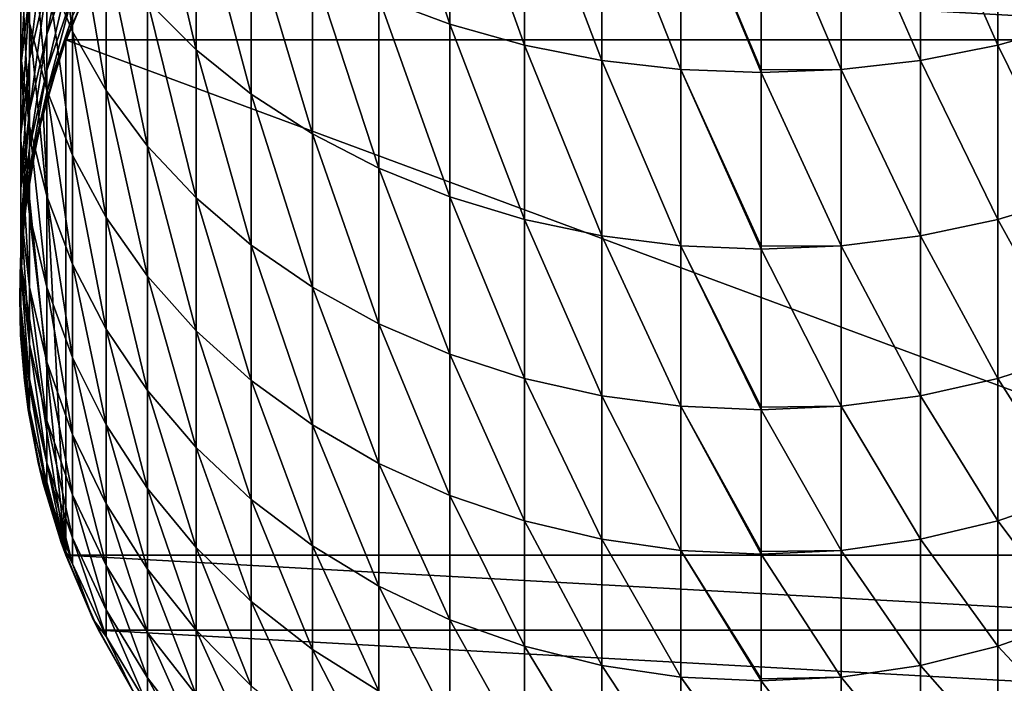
# Model space of a CAD drawing. Header units: metres. Extents: x -82 to 82, y -313 to 40.
# Tile 2 of 256: x -13 to 4, y -307 to -295. Entities that reach past the tile are written whole.
import ezdxf

# ---------------------------------------------------------------- set-up
doc = ezdxf.new("R2010")
doc.units = ezdxf.units.M
doc.layers.add('solid_505278_SW0001_CCC', color=7, linetype='CONTINUOUS')

msp = doc.modelspace()

# ---------------------------------------------------------------- linework, layer by layer
at = {"layer": 'solid_505278_SW0001_CCC'}
for points in [[(-5.458558, -295.220123, 291.120819), (-5.458558, -291.945374, 294.154877), (-6.7022, -291.516602, 293.653992)], [(-6.7022, -294.753357, 290.655121), (-5.458558, -295.220123, 291.120819), (-6.7022, -291.516602, 293.653992)], [(-12.076697, -295.34787, 280.230377), (-12.076697, -292.92804, 283.308105), (-12.52615, -291.912628, 282.443085)], [(-12.52615, -294.26767, 279.447754), (-12.076697, -295.34787, 280.230377), (-12.52615, -291.912628, 282.443085)], [(-12.828745, -295.207031, 275.560089), (-12.828745, -293.154419, 278.641205), (-12.980934, -292.02124, 277.82019)], [(-12.980934, -294.012848, 274.830627), (-12.828745, -295.207031, 275.560089), (-12.980934, -292.02124, 277.82019)], [(-9.908107, -295.671661, 285.645416), (-9.908107, -292.825531, 288.731873), (-10.759957, -292.032227, 287.94043)], [(-10.759957, -294.818634, 284.918732), (-9.908107, -295.671661, 285.645416), (-10.759957, -292.032227, 287.94043)], [(-4.15092, -295.588959, 291.48877), (-4.15092, -292.28418, 294.55069), (-5.458558, -291.945374, 294.154877)], [(-5.458558, -295.220123, 291.120819), (-4.15092, -295.588959, 291.48877), (-5.458558, -291.945374, 294.154877)], [(5.458558, -295.220123, 291.120819), (5.458558, -291.945374, 294.154877), (4.15092, -292.28418, 294.55069)], [(-2.794616, -295.85556, 291.754761), (-2.794616, -292.529053, 294.836761), (-4.15092, -292.28418, 294.55069)], [(-4.15092, -295.588959, 291.48877), (-2.794616, -295.85556, 291.754761), (-4.15092, -292.28418, 294.55069)], [(4.15092, -295.588959, 291.48877), (4.15092, -292.28418, 294.55069), (2.794616, -292.529053, 294.836761)], [(4.15092, -295.588959, 291.48877), (5.458558, -295.220123, 291.120819), (4.15092, -292.28418, 294.55069)], [(-1.405547, -296.016754, 291.915588), (-1.405547, -292.677155, 295.009766), (-2.794616, -292.529053, 294.836761)], [(-2.794616, -295.85556, 291.754761), (-1.405547, -296.016754, 291.915588), (-2.794616, -292.529053, 294.836761)], [(2.794616, -295.85556, 291.754761), (2.794616, -292.529053, 294.836761), (1.405547, -292.677155, 295.009766)], [(2.794616, -295.85556, 291.754761), (4.15092, -295.588959, 291.48877), (2.794616, -292.529053, 294.836761)], [(0, -296.02243, 292.017761), (0, -292.726685, 295.067657), (-1.405547, -292.677155, 295.009766)], [(0, -296.070709, 291.969421), (0, -296.02243, 292.017761), (-1.405547, -292.677155, 295.009766)], [(-1.405547, -296.016754, 291.915588), (0, -296.070709, 291.969421), (-1.405547, -292.677155, 295.009766)], [(1.405547, -296.016754, 291.915588), (1.405547, -292.677155, 295.009766), (0, -292.726685, 295.067657)], [(1.405547, -296.016754, 291.915588), (0, -292.726685, 295.067657), (0, -296.02243, 292.017761)], [(1.405547, -296.016754, 291.915588), (2.794616, -295.85556, 291.754761), (1.405547, -292.677155, 295.009766)], [(-12.980934, -295.76355, 271.693878), (-12.980934, -294.012848, 274.830627), (-12.980934, -292.811646, 274.096832)], [(-12.980934, -294.508392, 271.056702), (-12.980934, -295.76355, 271.693878), (-12.980934, -292.811646, 274.096832)], [(-11.485657, -296.382416, 280.979889), (-11.485657, -293.900513, 284.136566), (-12.076697, -292.92804, 283.308105)], [(-12.076697, -295.34787, 280.230377), (-11.485657, -296.382416, 280.979889), (-12.076697, -292.92804, 283.308105)], [(-8.940093, -296.449554, 286.308136), (-8.940093, -293.549011, 289.453613), (-9.908107, -292.825531, 288.731873)], [(-9.908107, -295.671661, 285.645416), (-8.940093, -296.449554, 286.308136), (-9.908107, -292.825531, 288.731873)], [(-12.980934, -295.961151, 267.89267), (-12.980934, -294.508392, 271.056702), (-12.828745, -293.26062, 270.423248)], [(-12.828745, -294.66748, 267.359192), (-12.980934, -295.961151, 267.89267), (-12.828745, -293.26062, 270.423248)], [(-12.52615, -296.380188, 276.276703), (-12.52615, -294.26767, 279.447754), (-12.828745, -293.154419, 278.641205)], [(-12.828745, -295.207031, 275.560089), (-12.52615, -296.380188, 276.276703), (-12.828745, -293.154419, 278.641205)], [(-12.52615, -295.401794, 260.628937), (-12.52615, -294.52124, 263.771454), (-12.076697, -293.251923, 263.361328)], [(-12.076697, -294.104187, 260.319763), (-12.52615, -295.401794, 260.628937), (-12.076697, -293.251923, 263.361328)], [(-12.828745, -295.829346, 264.194092), (-12.828745, -294.66748, 267.359192), (-12.52615, -293.396606, 266.835114)], [(-12.52615, -294.52124, 263.771454), (-12.828745, -295.829346, 264.194092), (-12.52615, -293.396606, 266.835114)], [(-7.867265, -297.14325, 286.899078), (-7.867265, -294.194122, 290.097229), (-8.940093, -293.549011, 289.453613)], [(-8.940093, -296.449554, 286.308136), (-7.867265, -297.14325, 286.899078), (-8.940093, -293.549011, 289.453613)], [(-10.759957, -297.359131, 281.687531), (-10.759957, -294.818634, 284.918732), (-11.485657, -293.900513, 284.136566)], [(-11.485657, -296.382416, 280.979889), (-10.759957, -297.359131, 281.687531), (-11.485657, -293.900513, 284.136566)], [(-12.828745, -297.011322, 272.327301), (-12.828745, -295.207031, 275.560089), (-12.980934, -294.012848, 274.830627)], [(-12.980934, -295.76355, 271.693878), (-12.828745, -297.011322, 272.327301), (-12.980934, -294.012848, 274.830627)], [(-12.52615, -296.032837, 257.426971), (-12.52615, -295.401794, 260.628937), (-12.076697, -294.104187, 260.319763)], [(-12.076697, -294.714935, 257.220673), (-12.52615, -296.032837, 257.426971), (-12.076697, -294.104187, 260.319763)], [(-12.076697, -297.518524, 276.972076), (-12.076697, -295.34787, 280.230377), (-12.52615, -294.26767, 279.447754)], [(-12.52615, -296.380188, 276.276703), (-12.076697, -297.518524, 276.972076), (-12.52615, -294.26767, 279.447754)], [(-11.619502, -294.180389, 216.305557), (-12.191882, -295.49826, 216.305557), (-11.712595, -294.369751, 251.005554)], [(12.191882, -295.49826, 216.305557), (-12.191882, -295.49826, 216.305557), (-11.619502, -294.180389, 216.305557)], [(12.191882, -295.49826, 216.305557), (-11.619502, -294.180389, 216.305557), (11.619502, -294.180389, 216.305557)], [(-6.7022, -297.744568, 287.411346), (-6.7022, -294.753357, 290.655121), (-7.867265, -294.194122, 290.097229)], [(-7.867265, -297.14325, 286.899078), (-6.7022, -297.744568, 287.411346), (-7.867265, -294.194122, 290.097229)], [(-12.980934, -297.262482, 268.429291), (-12.980934, -295.76355, 271.693878), (-12.980934, -294.508392, 271.056702)], [(-12.980934, -295.961151, 267.89267), (-12.980934, -297.262482, 268.429291), (-12.980934, -294.508392, 271.056702)], [(-11.712595, -294.369751, 251.005554), (-12.270483, -295.716614, 251.005554), (-12.076697, -295.080414, 254.08316)], [(-12.191882, -295.49826, 223.305557), (-12.270483, -295.716614, 251.005554), (-11.712595, -294.369751, 251.005554)], [(-12.191882, -295.49826, 216.305557), (-12.191882, -295.49826, 223.305557), (-11.712595, -294.369751, 251.005554)], [(-12.980934, -297.16095, 264.624329), (-12.980934, -295.961151, 267.89267), (-12.828745, -294.66748, 267.359192)], [(-12.828745, -295.829346, 264.194092), (-12.980934, -297.16095, 264.624329), (-12.828745, -294.66748, 267.359192)], [(-12.828745, -296.739075, 260.94754), (-12.828745, -295.829346, 264.194092), (-12.52615, -294.52124, 263.771454)], [(-12.52615, -295.401794, 260.628937), (-12.828745, -296.739075, 260.94754), (-12.52615, -294.52124, 263.771454)], [(-12.52615, -296.410431, 254.185318), (-12.52615, -296.032837, 257.426971), (-12.076697, -294.714935, 257.220673)], [(-12.076697, -295.080414, 254.08316), (-12.52615, -296.410431, 254.185318), (-12.076697, -294.714935, 257.220673)], [(-9.908107, -298.266602, 282.344971), (-9.908107, -295.671661, 285.645416), (-10.759957, -294.818634, 284.918732)], [(-10.759957, -297.359131, 281.687531), (-9.908107, -298.266602, 282.344971), (-10.759957, -294.818634, 284.918732)], [(-5.458558, -298.24646, 287.838928), (-5.458558, -295.220123, 291.120819), (-6.7022, -294.753357, 290.655121)], [(-6.7022, -297.744568, 287.411346), (-5.458558, -298.24646, 287.838928), (-6.7022, -294.753357, 290.655121)], [(-12.52615, -298.237122, 272.949585), (-12.52615, -296.380188, 276.276703), (-12.828745, -295.207031, 275.560089)], [(-12.828745, -297.011322, 272.327301), (-12.52615, -298.237122, 272.949585), (-12.828745, -295.207031, 275.560089)], [(-12.270483, -295.716614, 251.005554), (-12.52615, -296.410431, 254.185318), (-12.076697, -295.080414, 254.08316)], [(-11.485657, -298.608734, 277.638031), (-11.485657, -296.382416, 280.979889), (-12.076697, -295.34787, 280.230377)], [(-12.076697, -297.518524, 276.972076), (-11.485657, -298.608734, 277.638031), (-12.076697, -295.34787, 280.230377)], [(-4.15092, -298.643066, 288.176788), (-4.15092, -295.588959, 291.48877), (-5.458558, -295.220123, 291.120819)], [(-5.458558, -298.24646, 287.838928), (-4.15092, -298.643066, 288.176788), (-5.458558, -295.220123, 291.120819)], [(5.458558, -298.24646, 287.838928), (5.458558, -295.220123, 291.120819), (4.15092, -295.588959, 291.48877)], [(-12.828745, -297.390991, 257.639557), (-12.828745, -296.739075, 260.94754), (-12.52615, -295.401794, 260.628937)], [(-12.52615, -296.032837, 257.426971), (-12.828745, -297.390991, 257.639557), (-12.52615, -295.401794, 260.628937)], [(-12.191882, -295.49826, 223.305557), (-12.585591, -296.754028, 223.305557), (-12.270483, -295.716614, 251.005554)], [(-12.191882, -295.49826, 223.305557), (-12.191882, -304.522217, 223.305557), (-12.585591, -296.754028, 223.305557)], [(-12.191882, -304.522217, 216.305557), (-12.191882, -304.522217, 223.305557), (-12.191882, -295.49826, 223.305557)], [(-12.191882, -304.522217, 216.305557), (-12.191882, -295.49826, 223.305557), (-12.191882, -295.49826, 216.305557)], [(12.191882, -304.522217, 216.305557), (-12.191882, -304.522217, 216.305557), (-12.191882, -295.49826, 216.305557)], [(12.191882, -295.49826, 216.305557), (12.191882, -304.522217, 216.305557), (-12.191882, -295.49826, 216.305557)], [(-12.270483, -295.716614, 251.005554), (-12.674063, -297.117462, 251.005554), (-12.52615, -296.410431, 254.185318)], [(-12.585591, -296.754028, 223.305557), (-12.674063, -297.117462, 251.005554), (-12.270483, -295.716614, 251.005554)], [(-8.940093, -299.094147, 282.94455), (-8.940093, -296.449554, 286.308136), (-9.908107, -295.671661, 285.645416)], [(-9.908107, -298.266602, 282.344971), (-8.940093, -299.094147, 282.94455), (-9.908107, -295.671661, 285.645416)], [(-2.794616, -298.929718, 288.42099), (-2.794616, -295.85556, 291.754761), (-4.15092, -295.588959, 291.48877)], [(-4.15092, -298.643066, 288.176788), (-2.794616, -298.929718, 288.42099), (-4.15092, -295.588959, 291.48877)], [(4.15092, -298.643066, 288.176788), (4.15092, -295.588959, 291.48877), (2.794616, -295.85556, 291.754761)], [(4.15092, -298.643066, 288.176788), (5.458558, -298.24646, 287.838928), (4.15092, -295.588959, 291.48877)], [(-12.828745, -298.556152, 268.962769), (-12.828745, -297.011322, 272.327301), (-12.980934, -295.76355, 271.693878)], [(-12.980934, -297.262482, 268.429291), (-12.828745, -298.556152, 268.962769), (-12.980934, -295.76355, 271.693878)], [(-12.980934, -298.100342, 261.271851), (-12.980934, -297.16095, 264.624329), (-12.828745, -295.829346, 264.194092)], [(-12.828745, -296.739075, 260.94754), (-12.980934, -298.100342, 261.271851), (-12.828745, -295.829346, 264.194092)], [(-1.405547, -299.103088, 288.568665), (-1.405547, -296.016754, 291.915588), (-2.794616, -295.85556, 291.754761)], [(-2.794616, -298.929718, 288.42099), (-1.405547, -299.103088, 288.568665), (-2.794616, -295.85556, 291.754761)], [(2.794616, -298.929718, 288.42099), (2.794616, -295.85556, 291.754761), (1.405547, -296.016754, 291.915588)], [(2.794616, -298.929718, 288.42099), (4.15092, -298.643066, 288.176788), (2.794616, -295.85556, 291.754761)], [(-12.980934, -298.500366, 265.057098), (-12.980934, -297.262482, 268.429291), (-12.980934, -295.961151, 267.89267)], [(-12.980934, -297.16095, 264.624329), (-12.980934, -298.500366, 265.057098), (-12.980934, -295.961151, 267.89267)], [(-12.828745, -297.781097, 254.290588), (-12.828745, -297.390991, 257.639557), (-12.52615, -296.032837, 257.426971)], [(-12.52615, -296.410431, 254.185318), (-12.828745, -297.781097, 254.290588), (-12.52615, -296.032837, 257.426971)], [(0, -299.11377, 288.673553), (0, -296.070709, 291.969421), (-1.405547, -296.016754, 291.915588)], [(0, -299.161072, 288.618103), (0, -299.11377, 288.673553), (-1.405547, -296.016754, 291.915588)], [(-1.405547, -299.103088, 288.568665), (0, -299.161072, 288.618103), (-1.405547, -296.016754, 291.915588)], [(1.405547, -296.016754, 291.915588), (0, -296.02243, 292.017761), (0, -296.070709, 291.969421)], [(1.405547, -299.103088, 288.568665), (1.405547, -296.016754, 291.915588), (0, -296.070709, 291.969421)], [(1.405547, -299.103088, 288.568665), (0, -296.070709, 291.969421), (0, -299.11377, 288.673553)], [(1.405547, -299.103088, 288.568665), (2.794616, -298.929718, 288.42099), (1.405547, -296.016754, 291.915588)], [(-12.674063, -297.117462, 251.005554), (-12.828745, -297.781097, 254.290588), (-12.52615, -296.410431, 254.185318)], [(-12.076697, -299.426575, 273.553375), (-12.076697, -297.518524, 276.972076), (-12.52615, -296.380188, 276.276703)], [(-12.52615, -298.237122, 272.949585), (-12.076697, -299.426575, 273.553375), (-12.52615, -296.380188, 276.276703)], [(-10.759957, -299.638, 278.266785), (-10.759957, -297.359131, 281.687531), (-11.485657, -296.382416, 280.979889)], [(-11.485657, -298.608734, 277.638031), (-10.759957, -299.638, 278.266785), (-11.485657, -296.382416, 280.979889)], [(-7.867265, -299.832092, 283.479187), (-7.867265, -297.14325, 286.899078), (-8.940093, -296.449554, 286.308136)], [(-8.940093, -299.094147, 282.94455), (-7.867265, -299.832092, 283.479187), (-8.940093, -296.449554, 286.308136)], [(-12.980934, -298.773529, 257.855957), (-12.980934, -298.100342, 261.271851), (-12.828745, -296.739075, 260.94754)], [(-12.828745, -297.390991, 257.639557), (-12.980934, -298.773529, 257.855957), (-12.828745, -296.739075, 260.94754)], [(-12.585591, -296.754028, 223.305557), (-12.850258, -298.042786, 223.305557), (-12.674063, -297.117462, 251.005554)], [(-12.585591, -296.754028, 223.305557), (-12.191882, -304.522217, 223.305557), (-12.850258, -298.042786, 223.305557)], [(-12.52615, -299.827026, 269.486877), (-12.52615, -298.237122, 272.949585), (-12.828745, -297.011322, 272.327301)], [(-12.828745, -298.556152, 268.962769), (-12.52615, -299.827026, 269.486877), (-12.828745, -297.011322, 272.327301)], [(-12.980934, -299.469604, 261.598083), (-12.980934, -298.500366, 265.057098), (-12.980934, -297.16095, 264.624329)], [(-12.980934, -298.100342, 261.271851), (-12.980934, -299.469604, 261.598083), (-12.980934, -297.16095, 264.624329)], [(-12.828745, -299.83197, 265.487335), (-12.828745, -298.556152, 268.962769), (-12.980934, -297.262482, 268.429291)], [(-12.980934, -298.500366, 265.057098), (-12.828745, -299.83197, 265.487335), (-12.980934, -297.262482, 268.429291)], [(-12.674063, -297.117462, 251.005554), (-12.918259, -298.554688, 251.005554), (-12.828745, -297.781097, 254.290588)], [(-12.850258, -298.042786, 223.305557), (-12.918259, -298.554688, 251.005554), (-12.674063, -297.117462, 251.005554)], [(-6.7022, -300.471771, 283.942657), (-6.7022, -297.744568, 287.411346), (-7.867265, -297.14325, 286.899078)], [(-7.867265, -299.832092, 283.479187), (-6.7022, -300.471771, 283.942657), (-7.867265, -297.14325, 286.899078)], [(-12.980934, -299.176361, 254.397751), (-12.980934, -298.773529, 257.855957), (-12.828745, -297.390991, 257.639557)], [(-12.828745, -297.781097, 254.290588), (-12.980934, -299.176361, 254.397751), (-12.828745, -297.390991, 257.639557)], [(-9.908107, -300.594299, 278.850952), (-9.908107, -298.266602, 282.344971), (-10.759957, -297.359131, 281.687531)], [(-10.759957, -299.638, 278.266785), (-9.908107, -300.594299, 278.850952), (-10.759957, -297.359131, 281.687531)], [(-11.485657, -300.565704, 274.131653), (-11.485657, -298.608734, 277.638031), (-12.076697, -297.518524, 276.972076)], [(-12.076697, -299.426575, 273.553375), (-11.485657, -300.565704, 274.131653), (-12.076697, -297.518524, 276.972076)], [(-12.918259, -298.554688, 251.005554), (-12.980934, -299.176361, 254.397751), (-12.828745, -297.781097, 254.290588)], [(-5.458558, -301.005707, 284.329498), (-5.458558, -298.24646, 287.838928), (-6.7022, -297.744568, 287.411346)], [(-6.7022, -300.471771, 283.942657), (-5.458558, -301.005707, 284.329498), (-6.7022, -297.744568, 287.411346)], [(-12.850258, -298.042786, 223.305557), (-12.983347, -299.352478, 223.305557), (-12.918259, -298.554688, 251.005554)], [(-12.850258, -298.042786, 223.305557), (-12.191882, -304.522217, 223.305557), (-12.983347, -299.352478, 223.305557)], [(-12.980934, -300.164185, 258.073669), (-12.980934, -299.469604, 261.598083), (-12.980934, -298.100342, 261.271851)], [(-12.980934, -298.773529, 257.855957), (-12.980934, -300.164185, 258.073669), (-12.980934, -298.100342, 261.271851)], [(-12.076697, -301.060211, 269.995392), (-12.076697, -299.426575, 273.553375), (-12.52615, -298.237122, 272.949585)], [(-12.52615, -299.827026, 269.486877), (-12.076697, -301.060211, 269.995392), (-12.52615, -298.237122, 272.949585)], [(-8.940093, -301.46637, 279.383667), (-8.940093, -299.094147, 282.94455), (-9.908107, -298.266602, 282.344971)], [(-9.908107, -300.594299, 278.850952), (-8.940093, -301.46637, 279.383667), (-9.908107, -298.266602, 282.344971)], [(-4.15092, -301.427612, 284.635162), (-4.15092, -298.643066, 288.176788), (-5.458558, -298.24646, 287.838928)], [(-5.458558, -301.005707, 284.329498), (-4.15092, -301.427612, 284.635162), (-5.458558, -298.24646, 287.838928)], [(5.458558, -301.005707, 284.329498), (5.458558, -298.24646, 287.838928), (4.15092, -298.643066, 288.176788)], [(-12.918259, -298.554688, 251.005554), (-13, -300.010223, 251.005554), (-12.980934, -299.176361, 254.397751)], [(-12.983347, -299.352478, 223.305557), (-13, -300.010223, 251.005554), (-12.918259, -298.554688, 251.005554)], [(-12.828745, -300.830872, 261.922424), (-12.828745, -299.83197, 265.487335), (-12.980934, -298.500366, 265.057098)], [(-12.980934, -299.469604, 261.598083), (-12.828745, -300.830872, 261.922424), (-12.980934, -298.500366, 265.057098)], [(-12.52615, -301.140076, 265.909973), (-12.52615, -299.827026, 269.486877), (-12.828745, -298.556152, 268.962769)], [(-12.828745, -299.83197, 265.487335), (-12.52615, -301.140076, 265.909973), (-12.828745, -298.556152, 268.962769)], [(-10.759957, -301.641174, 274.677643), (-10.759957, -299.638, 278.266785), (-11.485657, -298.608734, 277.638031)], [(-11.485657, -300.565704, 274.131653), (-10.759957, -301.641174, 274.677643), (-11.485657, -298.608734, 277.638031)], [(-2.794616, -301.732574, 284.85611), (-2.794616, -298.929718, 288.42099), (-4.15092, -298.643066, 288.176788)], [(-4.15092, -301.427612, 284.635162), (-2.794616, -301.732574, 284.85611), (-4.15092, -298.643066, 288.176788)], [(4.15092, -301.427612, 284.635162), (4.15092, -298.643066, 288.176788), (2.794616, -298.929718, 288.42099)], [(4.15092, -301.427612, 284.635162), (5.458558, -301.005707, 284.329498), (4.15092, -298.643066, 288.176788)], [(-12.980934, -300.579834, 254.505554), (-12.980934, -300.164185, 258.073669), (-12.980934, -298.773529, 257.855957)], [(-12.980934, -299.176361, 254.397751), (-12.980934, -300.579834, 254.505554), (-12.980934, -298.773529, 257.855957)], [(-1.405547, -301.916992, 284.989716), (-1.405547, -299.103088, 288.568665), (-2.794616, -298.929718, 288.42099)], [(-2.794616, -301.732574, 284.85611), (-1.405547, -301.916992, 284.989716), (-2.794616, -298.929718, 288.42099)], [(2.794616, -301.732574, 284.85611), (2.794616, -298.929718, 288.42099), (1.405547, -299.103088, 288.568665)], [(2.794616, -301.732574, 284.85611), (4.15092, -301.427612, 284.635162), (2.794616, -298.929718, 288.42099)], [(-13, -300.010223, 251.005554), (-12.980934, -300.579834, 254.505554), (-12.980934, -299.176361, 254.397751)], [(-7.867265, -302.244049, 279.858704), (-7.867265, -299.832092, 283.479187), (-8.940093, -299.094147, 282.94455)], [(-8.940093, -301.46637, 279.383667), (-7.867265, -302.244049, 279.858704), (-8.940093, -299.094147, 282.94455)], [(0, -301.933228, 285.097107), (0, -299.161072, 288.618103), (-1.405547, -299.103088, 288.568665)], [(0, -301.978699, 285.034424), (0, -301.933228, 285.097107), (-1.405547, -299.103088, 288.568665)], [(-1.405547, -301.916992, 284.989716), (0, -301.978699, 285.034424), (-1.405547, -299.103088, 288.568665)], [(1.405547, -299.103088, 288.568665), (0, -299.11377, 288.673553), (0, -299.161072, 288.618103)], [(1.405547, -301.916992, 284.989716), (1.405547, -299.103088, 288.568665), (0, -299.161072, 288.618103)], [(1.405547, -301.916992, 284.989716), (0, -299.161072, 288.618103), (0, -301.933228, 285.097107)], [(1.405547, -301.916992, 284.989716), (2.794616, -301.732574, 284.85611), (1.405547, -299.103088, 288.568665)], [(-12.983347, -299.352478, 223.305557), (-12.983347, -300.667999, 223.305557), (-13, -300.010223, 251.005554)], [(-12.983347, -299.352478, 223.305557), (-12.191882, -304.522217, 223.305557), (-12.983347, -300.667999, 223.305557)], [(-12.828745, -301.546722, 258.29007), (-12.828745, -300.830872, 261.922424), (-12.980934, -299.469604, 261.598083)], [(-12.980934, -300.164185, 258.073669), (-12.828745, -301.546722, 258.29007), (-12.980934, -299.469604, 261.598083)], [(-11.485657, -302.241272, 270.482422), (-11.485657, -300.565704, 274.131653), (-12.076697, -299.426575, 273.553375)], [(-12.076697, -301.060211, 269.995392), (-11.485657, -302.241272, 270.482422), (-12.076697, -299.426575, 273.553375)], [(-9.908107, -302.640411, 275.184875), (-9.908107, -300.594299, 278.850952), (-10.759957, -299.638, 278.266785)], [(-10.759957, -301.641174, 274.677643), (-9.908107, -302.640411, 275.184875), (-10.759957, -299.638, 278.266785)], [(-12.52615, -302.168152, 262.241028), (-12.52615, -301.140076, 265.909973), (-12.828745, -299.83197, 265.487335)], [(-12.828745, -300.830872, 261.922424), (-12.52615, -302.168152, 262.241028), (-12.828745, -299.83197, 265.487335)], [(-12.076697, -302.409393, 266.320099), (-12.076697, -301.060211, 269.995392), (-12.52615, -299.827026, 269.486877)], [(-12.52615, -301.140076, 265.909973), (-12.076697, -302.409393, 266.320099), (-12.52615, -299.827026, 269.486877)], [(-6.7022, -302.918152, 280.270477), (-6.7022, -300.471771, 283.942657), (-7.867265, -299.832092, 283.479187)], [(-7.867265, -302.244049, 279.858704), (-6.7022, -302.918152, 280.270477), (-7.867265, -299.832092, 283.479187)], [(-13, -300.010223, 251.005554), (-12.918259, -301.46579, 251.005554), (-12.980934, -300.579834, 254.505554)], [(-12.983347, -300.667999, 223.305557), (-12.918259, -301.46579, 251.005554), (-13, -300.010223, 251.005554)], [(-12.828745, -301.975098, 254.612717), (-12.828745, -301.546722, 258.29007), (-12.980934, -300.164185, 258.073669)], [(-12.980934, -300.579834, 254.505554), (-12.828745, -301.975098, 254.612717), (-12.980934, -300.164185, 258.073669)], [(-5.458558, -303.480804, 280.614197), (-5.458558, -301.005707, 284.329498), (-6.7022, -300.471771, 283.942657)], [(-6.7022, -302.918152, 280.270477), (-5.458558, -303.480804, 280.614197), (-6.7022, -300.471771, 283.942657)], [(-12.983347, -300.667999, 223.305557), (-12.850258, -301.977692, 223.305557), (-12.918259, -301.46579, 251.005554)], [(-12.983347, -300.667999, 223.305557), (-12.191882, -304.522217, 223.305557), (-12.850258, -301.977692, 223.305557)], [(-12.918259, -301.46579, 251.005554), (-12.828745, -301.975098, 254.612717), (-12.980934, -300.579834, 254.505554)], [(-10.759957, -303.356293, 270.94223), (-10.759957, -301.641174, 274.677643), (-11.485657, -300.565704, 274.131653)], [(-11.485657, -302.241272, 270.482422), (-10.759957, -303.356293, 270.94223), (-11.485657, -300.565704, 274.131653)], [(-8.940093, -303.551636, 275.647461), (-8.940093, -301.46637, 279.383667), (-9.908107, -300.594299, 278.850952)], [(-9.908107, -302.640411, 275.184875), (-8.940093, -303.551636, 275.647461), (-9.908107, -300.594299, 278.850952)], [(-12.52615, -302.904877, 258.502655), (-12.52615, -302.168152, 262.241028), (-12.828745, -300.830872, 261.922424)], [(-12.828745, -301.546722, 258.29007), (-12.52615, -302.904877, 258.502655), (-12.828745, -300.830872, 261.922424)], [(-11.485657, -303.625031, 266.71286), (-11.485657, -302.241272, 270.482422), (-12.076697, -301.060211, 269.995392)], [(-12.076697, -302.409393, 266.320099), (-11.485657, -303.625031, 266.71286), (-12.076697, -301.060211, 269.995392)], [(-4.15092, -303.925415, 280.885803), (-4.15092, -301.427612, 284.635162), (-5.458558, -301.005707, 284.329498)], [(-5.458558, -303.480804, 280.614197), (-4.15092, -303.925415, 280.885803), (-5.458558, -301.005707, 284.329498)], [(5.458558, -303.480804, 280.614197), (5.458558, -301.005707, 284.329498), (4.15092, -301.427612, 284.635162)], [(-12.076697, -303.465759, 262.550171), (-12.076697, -302.409393, 266.320099), (-12.52615, -301.140076, 265.909973)], [(-12.52615, -302.168152, 262.241028), (-12.076697, -303.465759, 262.550171), (-12.52615, -301.140076, 265.909973)], [(-12.918259, -301.46579, 251.005554), (-12.674063, -302.903015, 251.005554), (-12.828745, -301.975098, 254.612717)], [(-12.850258, -301.977692, 223.305557), (-12.674063, -302.903015, 251.005554), (-12.918259, -301.46579, 251.005554)], [(-12.52615, -303.345734, 254.717987), (-12.52615, -302.904877, 258.502655), (-12.828745, -301.546722, 258.29007)], [(-12.828745, -301.975098, 254.612717), (-12.52615, -303.345734, 254.717987), (-12.828745, -301.546722, 258.29007)], [(-7.867265, -304.364197, 276.059967), (-7.867265, -302.244049, 279.858704), (-8.940093, -301.46637, 279.383667)], [(-8.940093, -303.551636, 275.647461), (-7.867265, -304.364197, 276.059967), (-8.940093, -301.46637, 279.383667)], [(-2.794616, -304.246796, 281.082092), (-2.794616, -301.732574, 284.85611), (-4.15092, -301.427612, 284.635162)], [(-4.15092, -303.925415, 280.885803), (-2.794616, -304.246796, 281.082092), (-4.15092, -301.427612, 284.635162)], [(4.15092, -303.925415, 280.885803), (4.15092, -301.427612, 284.635162), (2.794616, -301.732574, 284.85611)], [(4.15092, -303.925415, 280.885803), (5.458558, -303.480804, 280.614197), (4.15092, -301.427612, 284.635162)], [(-9.908107, -304.392242, 271.369446), (-9.908107, -302.640411, 275.184875), (-10.759957, -301.641174, 274.677643)], [(-10.759957, -303.356293, 270.94223), (-9.908107, -304.392242, 271.369446), (-10.759957, -301.641174, 274.677643)], [(-1.405547, -304.441132, 281.200806), (-1.405547, -301.916992, 284.989716), (-2.794616, -301.732574, 284.85611)], [(-2.794616, -304.246796, 281.082092), (-1.405547, -304.441132, 281.200806), (-2.794616, -301.732574, 284.85611)], [(2.794616, -304.246796, 281.082092), (2.794616, -301.732574, 284.85611), (1.405547, -301.916992, 284.989716)], [(2.794616, -304.246796, 281.082092), (4.15092, -303.925415, 280.885803), (2.794616, -301.732574, 284.85611)], [(0, -304.463379, 281.310486), (0, -301.978699, 285.034424), (-1.405547, -301.916992, 284.989716)], [(0, -304.506165, 281.24054), (0, -304.463379, 281.310486), (-1.405547, -301.916992, 284.989716)], [(-1.405547, -304.441132, 281.200806), (0, -304.506165, 281.24054), (-1.405547, -301.916992, 284.989716)], [(1.405547, -301.916992, 284.989716), (0, -301.933228, 285.097107), (0, -301.978699, 285.034424)], [(1.405547, -304.441132, 281.200806), (1.405547, -301.916992, 284.989716), (0, -301.978699, 285.034424)], [(1.405547, -304.441132, 281.200806), (2.794616, -304.246796, 281.082092), (1.405547, -301.916992, 284.989716)], [(-12.850258, -301.977692, 223.305557), (-12.585591, -303.266449, 223.305557), (-12.674063, -302.903015, 251.005554)], [(-12.850258, -301.977692, 223.305557), (-12.191882, -304.522217, 223.305557), (-12.585591, -303.266449, 223.305557)], [(-12.674063, -302.903015, 251.005554), (-12.52615, -303.345734, 254.717987), (-12.828745, -301.975098, 254.612717)], [(1.405547, -304.441132, 281.200806), (0, -301.978699, 285.034424), (0, -304.463379, 281.310486)], [(-12.076697, -304.222778, 258.708954), (-12.076697, -303.465759, 262.550171), (-12.52615, -302.168152, 262.241028)], [(-12.52615, -302.904877, 258.502655), (-12.076697, -304.222778, 258.708954), (-12.52615, -302.168152, 262.241028)], [(-10.759957, -304.772736, 267.083679), (-10.759957, -303.356293, 270.94223), (-11.485657, -302.241272, 270.482422)], [(-11.485657, -303.625031, 266.71286), (-10.759957, -304.772736, 267.083679), (-11.485657, -302.241272, 270.482422)], [(-6.7022, -305.068542, 276.417542), (-6.7022, -302.918152, 280.270477), (-7.867265, -302.244049, 279.858704)], [(-7.867265, -304.364197, 276.059967), (-6.7022, -305.068542, 276.417542), (-7.867265, -302.244049, 279.858704)], [(-11.485657, -304.708466, 262.846283), (-11.485657, -303.625031, 266.71286), (-12.076697, -302.409393, 266.320099)], [(-12.076697, -303.465759, 262.550171), (-11.485657, -304.708466, 262.846283), (-12.076697, -302.409393, 266.320099)], [(-8.940093, -305.337006, 271.759033), (-8.940093, -303.551636, 275.647461), (-9.908107, -302.640411, 275.184875)], [(-9.908107, -304.392242, 271.369446), (-8.940093, -305.337006, 271.759033), (-9.908107, -302.640411, 275.184875)], [(-12.674063, -302.903015, 251.005554), (-12.270483, -304.303864, 251.005554), (-12.52615, -303.345734, 254.717987)], [(-12.585591, -303.266449, 223.305557), (-12.270483, -304.303864, 251.005554), (-12.674063, -302.903015, 251.005554)], [(-12.076697, -304.675751, 254.820145), (-12.076697, -304.222778, 258.708954), (-12.52615, -302.904877, 258.502655)], [(-12.52615, -303.345734, 254.717987), (-12.076697, -304.675751, 254.820145), (-12.52615, -302.904877, 258.502655)], [(-5.458558, -305.656464, 276.715973), (-5.458558, -303.480804, 280.614197), (-6.7022, -302.918152, 280.270477)], [(-6.7022, -305.068542, 276.417542), (-5.458558, -305.656464, 276.715973), (-6.7022, -302.918152, 280.270477)], [(-12.585591, -303.266449, 223.305557), (-12.191882, -304.522217, 223.305557), (-12.270483, -304.303864, 251.005554)], [(-12.270483, -304.303864, 251.005554), (-12.076697, -304.675751, 254.820145), (-12.52615, -303.345734, 254.717987)], [(-11.485657, -305.484894, 258.906525), (-11.485657, -304.708466, 262.846283), (-12.076697, -303.465759, 262.550171)], [(-12.076697, -304.222778, 258.708954), (-11.485657, -305.484894, 258.906525), (-12.076697, -303.465759, 262.550171)], [(-9.908107, -305.83905, 267.428223), (-9.908107, -304.392242, 271.369446), (-10.759957, -303.356293, 270.94223)], [(-10.759957, -304.772736, 267.083679), (-9.908107, -305.83905, 267.428223), (-10.759957, -303.356293, 270.94223)], [(-4.15092, -306.121063, 276.951813), (-4.15092, -303.925415, 280.885803), (-5.458558, -303.480804, 280.614197)], [(-5.458558, -305.656464, 276.715973), (-4.15092, -306.121063, 276.951813), (-5.458558, -303.480804, 280.614197)], [(5.458558, -305.656464, 276.715973), (5.458558, -303.480804, 280.614197), (4.15092, -303.925415, 280.885803)], [(-10.759957, -305.881775, 263.125793), (-10.759957, -304.772736, 267.083679), (-11.485657, -303.625031, 266.71286)], [(-11.485657, -304.708466, 262.846283), (-10.759957, -305.881775, 263.125793), (-11.485657, -303.625031, 266.71286)], [(-7.867265, -306.179443, 272.106445), (-7.867265, -304.364197, 276.059967), (-8.940093, -303.551636, 275.647461)], [(-8.940093, -305.337006, 271.759033), (-7.867265, -306.179443, 272.106445), (-8.940093, -303.551636, 275.647461)], [(-2.794616, -306.456848, 277.122284), (-2.794616, -304.246796, 281.082092), (-4.15092, -303.925415, 280.885803)], [(-4.15092, -306.121063, 276.951813), (-2.794616, -306.456848, 277.122284), (-4.15092, -303.925415, 280.885803)], [(4.15092, -306.121063, 276.951813), (4.15092, -303.925415, 280.885803), (2.794616, -304.246796, 281.082092)], [(4.15092, -306.121063, 276.951813), (5.458558, -305.656464, 276.715973), (4.15092, -303.925415, 280.885803)], [(-12.270483, -304.303864, 251.005554), (-11.712595, -305.650726, 251.005554), (-12.076697, -304.675751, 254.820145)], [(-12.191882, -304.522217, 223.305557), (-11.712595, -305.650726, 251.005554), (-12.270483, -304.303864, 251.005554)], [(-11.485657, -305.949524, 254.917969), (-11.485657, -305.484894, 258.906525), (-12.076697, -304.222778, 258.708954)], [(-12.076697, -304.675751, 254.820145), (-11.485657, -305.949524, 254.917969), (-12.076697, -304.222778, 258.708954)], [(-1.405547, -306.659912, 277.225372), (-1.405547, -304.441132, 281.200806), (-2.794616, -304.246796, 281.082092)], [(-2.794616, -306.456848, 277.122284), (-1.405547, -306.659912, 277.225372), (-2.794616, -304.246796, 281.082092)], [(2.794616, -306.456848, 277.122284), (2.794616, -304.246796, 281.082092), (1.405547, -304.441132, 281.200806)], [(2.794616, -306.456848, 277.122284), (4.15092, -306.121063, 276.951813), (2.794616, -304.246796, 281.082092)], [(-11.619502, -305.840088, 216.305557), (-11.712595, -305.650726, 251.005554), (-12.191882, -304.522217, 223.305557)], [(-12.191882, -304.522217, 216.305557), (-11.619502, -305.840088, 216.305557), (-12.191882, -304.522217, 223.305557)], [(11.619502, -305.840088, 216.305557), (-11.619502, -305.840088, 216.305557), (-12.191882, -304.522217, 216.305557)], [(11.619502, -305.840088, 216.305557), (-12.191882, -304.522217, 216.305557), (12.191882, -304.522217, 216.305557)], [(-8.940093, -306.811462, 267.742401), (-8.940093, -305.337006, 271.759033), (-9.908107, -304.392242, 271.369446)], [(-9.908107, -305.83905, 267.428223), (-8.940093, -306.811462, 267.742401), (-9.908107, -304.392242, 271.369446)], [(-6.7022, -306.909729, 272.407593), (-6.7022, -305.068542, 276.417542), (-7.867265, -304.364197, 276.059967)], [(-7.867265, -306.179443, 272.106445), (-6.7022, -306.909729, 272.407593), (-7.867265, -304.364197, 276.059967)], [(0, -306.688629, 277.337006), (0, -304.506165, 281.24054), (-1.405547, -304.441132, 281.200806)], [(0, -306.727844, 277.259857), (0, -306.688629, 277.337006), (-1.405547, -304.441132, 281.200806)], [(-1.405547, -306.659912, 277.225372), (0, -306.727844, 277.259857), (-1.405547, -304.441132, 281.200806)], [(1.405547, -304.441132, 281.200806), (0, -304.463379, 281.310486), (0, -304.506165, 281.24054)], [(1.405547, -306.659912, 277.225372), (1.405547, -304.441132, 281.200806), (0, -304.506165, 281.24054)], [(1.405547, -306.659912, 277.225372), (0, -304.506165, 281.24054), (0, -306.688629, 277.337006)], [(1.405547, -306.659912, 277.225372), (2.794616, -306.456848, 277.122284), (1.405547, -304.441132, 281.200806)], [(-11.712595, -305.650726, 251.005554), (-11.485657, -305.949524, 254.917969), (-12.076697, -304.675751, 254.820145)], [(-10.759957, -306.676514, 259.093048), (-10.759957, -305.881775, 263.125793), (-11.485657, -304.708466, 262.846283)], [(-11.485657, -305.484894, 258.906525), (-10.759957, -306.676514, 259.093048), (-11.485657, -304.708466, 262.846283)], [(-9.908107, -306.971832, 263.385529), (-9.908107, -305.83905, 267.428223), (-10.759957, -304.772736, 267.083679)], [(-10.759957, -305.881775, 263.125793), (-9.908107, -306.971832, 263.385529), (-10.759957, -304.772736, 267.083679)], [(-5.458558, -307.519257, 272.658936), (-5.458558, -305.656464, 276.715973), (-6.7022, -305.068542, 276.417542)], [(-6.7022, -306.909729, 272.407593), (-5.458558, -307.519257, 272.658936), (-6.7022, -305.068542, 276.417542)], [(-7.867265, -307.678589, 268.022552), (-7.867265, -306.179443, 272.106445), (-8.940093, -305.337006, 271.759033)], [(-8.940093, -306.811462, 267.742401), (-7.867265, -307.678589, 268.022552), (-8.940093, -305.337006, 271.759033)], [(-10.759957, -307.1521, 255.01033), (-10.759957, -306.676514, 259.093048), (-11.485657, -305.484894, 258.906525)], [(-11.485657, -305.949524, 254.917969), (-10.759957, -307.1521, 255.01033), (-11.485657, -305.484894, 258.906525)], [(-11.712595, -305.650726, 251.005554), (-11.007415, -306.926666, 251.005554), (-11.485657, -305.949524, 254.917969)], [(-11.619502, -305.840088, 216.305557), (-11.007415, -306.926666, 251.005554), (-11.712595, -305.650726, 251.005554)], [(-4.15092, -308.000946, 272.857574), (-4.15092, -306.121063, 276.951813), (-5.458558, -305.656464, 276.715973)], [(-5.458558, -307.519257, 272.658936), (-4.15092, -308.000946, 272.857574), (-5.458558, -305.656464, 276.715973)], [(5.458558, -307.519257, 272.658936), (5.458558, -305.656464, 276.715973), (4.15092, -306.121063, 276.951813)], [(-11.619502, -305.840088, 216.305557), (-10.905201, -307.086731, 216.305557), (-11.007415, -306.926666, 251.005554)], [(10.905201, -307.086731, 216.305557), (-10.905201, -307.086731, 216.305557), (-11.619502, -305.840088, 216.305557)], [(10.905201, -307.086731, 216.305557), (-11.619502, -305.840088, 216.305557), (11.619502, -305.840088, 216.305557)], [(-9.908107, -307.78363, 259.266357), (-9.908107, -306.971832, 263.385529), (-10.759957, -305.881775, 263.125793)], [(-10.759957, -306.676514, 259.093048), (-9.908107, -307.78363, 259.266357), (-10.759957, -305.881775, 263.125793)], [(-8.940093, -307.965942, 263.622375), (-8.940093, -306.811462, 267.742401), (-9.908107, -305.83905, 267.428223)], [(-9.908107, -306.971832, 263.385529), (-8.940093, -307.965942, 263.622375), (-9.908107, -305.83905, 267.428223)], [(-11.007415, -306.926666, 251.005554), (-10.759957, -307.1521, 255.01033), (-11.485657, -305.949524, 254.917969)], [(-6.7022, -308.430267, 268.265411), (-6.7022, -306.909729, 272.407593), (-7.867265, -306.179443, 272.106445)], [(-7.867265, -307.678589, 268.022552), (-6.7022, -308.430267, 268.265411), (-7.867265, -306.179443, 272.106445)], [(-2.794616, -308.34906, 273.001129), (-2.794616, -306.456848, 277.122284), (-4.15092, -306.121063, 276.951813)], [(-4.15092, -308.000946, 272.857574), (-2.794616, -308.34906, 273.001129), (-4.15092, -306.121063, 276.951813)], [(4.15092, -308.000946, 272.857574), (4.15092, -306.121063, 276.951813), (2.794616, -306.456848, 277.122284)], [(4.15092, -308.000946, 272.857574), (5.458558, -307.519257, 272.658936), (4.15092, -306.121063, 276.951813)], [(-1.405547, -308.559601, 273.087952), (-1.405547, -306.659912, 277.225372), (-2.794616, -306.456848, 277.122284)], [(-2.794616, -308.34906, 273.001129), (-1.405547, -308.559601, 273.087952), (-2.794616, -306.456848, 277.122284)], [(2.794616, -308.34906, 273.001129), (2.794616, -306.456848, 277.122284), (1.405547, -306.659912, 277.225372)], [(2.794616, -308.34906, 273.001129), (4.15092, -308.000946, 272.857574), (2.794616, -306.456848, 277.122284)], [(-9.908107, -308.269409, 255.096146), (-9.908107, -307.78363, 259.266357), (-10.759957, -306.676514, 259.093048)], [(-10.759957, -307.1521, 255.01033), (-9.908107, -308.269409, 255.096146), (-10.759957, -306.676514, 259.093048)], [(0, -308.595245, 273.201202), (0, -306.727844, 277.259857), (-1.405547, -306.659912, 277.225372)], [(0, -308.630035, 273.117004), (0, -308.595245, 273.201202), (-1.405547, -306.659912, 277.225372)], [(-1.405547, -308.559601, 273.087952), (0, -308.630035, 273.117004), (-1.405547, -306.659912, 277.225372)], [(1.405547, -306.659912, 277.225372), (0, -306.688629, 277.337006), (0, -306.727844, 277.259857)], [(1.405547, -308.559601, 273.087952), (1.405547, -306.659912, 277.225372), (0, -306.727844, 277.259857)], [(1.405547, -308.559601, 273.087952), (0, -306.727844, 277.259857), (0, -308.595245, 273.201202)], [(1.405547, -308.559601, 273.087952), (2.794616, -308.34906, 273.001129), (1.405547, -306.659912, 277.225372)]]:
    msp.add_3dface(points, dxfattribs=at)

doc.saveas('drawing.dxf')
